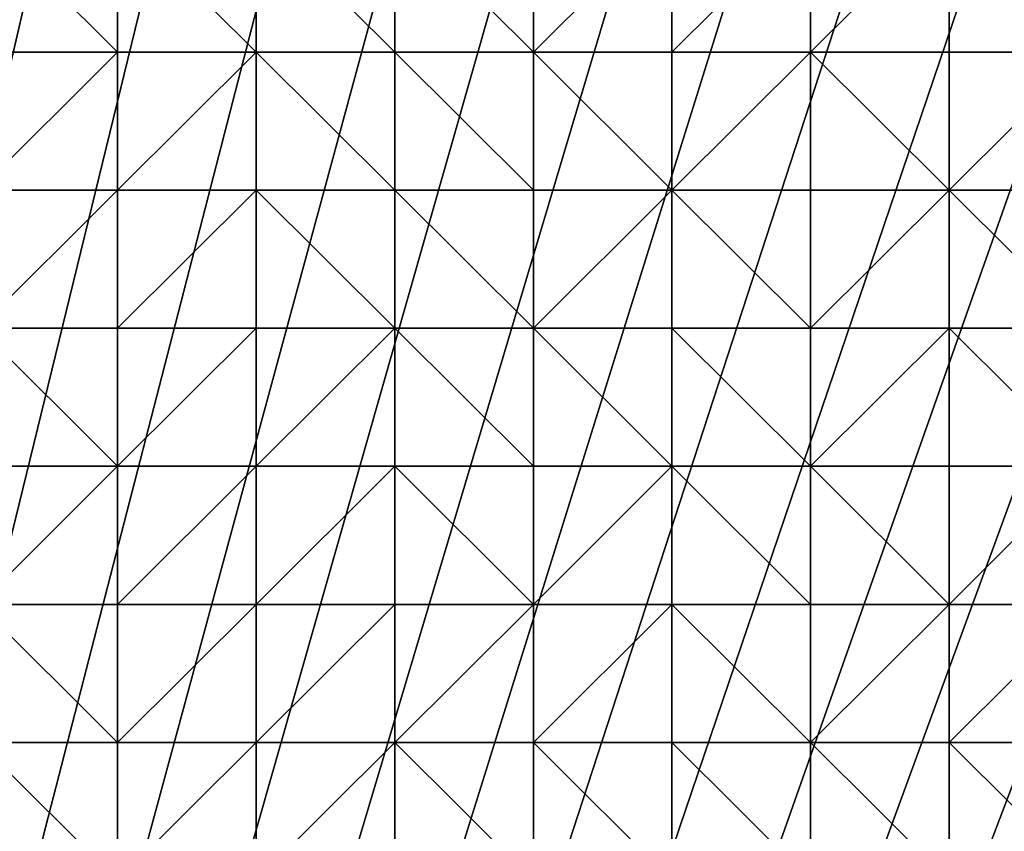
# Model space of a CAD drawing. Header units: metres. Extents: x 58 to 227, y 40 to 252.
# Tile 50 of 78: x 102 to 122, y 201 to 218. Entities that reach past the tile are written whole.
import ezdxf

# ---------------------------------------------------------------- set-up
doc = ezdxf.new("R2010")
doc.units = ezdxf.units.M
doc.header["$MEASUREMENT"] = 0
doc.layers.add('3D_TERRAIN_MODEL', color=18, linetype='CONTINUOUS')

# ---------------------------------------------------------------- blocks, each defined once
blk = doc.blocks.new('WALL_2')
at = {"layer": '3D_TERRAIN_MODEL', "color": 0, "linetype": 'ByBlock'}
mesh = blk.add_polyface(dxfattribs=at)
corners = [(84.062539, 251.568912, -5.557653), (86.931116, 251.568912, -5.557653), (61.113923, 40.187512, -5.557653), (89.799693, 251.568912, -5.557653), (92.66827, 251.568912, -5.557653), (95.536847, 251.568912, -5.557653), (98.405424, 251.568912, -5.557653), (101.274001, 251.568912, -5.557653), (104.142577, 251.568912, -5.557653), (107.011154, 251.568912, -5.557653), (109.879731, 251.568912, -5.557653), (112.748308, 251.568912, -5.557653), (115.616885, 251.568912, -5.557653), (118.485462, 251.568912, -5.557653), (121.354039, 251.568912, -5.557653), (124.222616, 251.568912, -5.557653), (127.091193, 251.568912, -5.557653), (129.95977, 251.568912, -5.557653), (132.828347, 251.568912, -5.557653), (135.696924, 251.568912, -5.557653), (138.565501, 251.568912, -5.557653), (141.434078, 251.568912, -5.557653), (144.302655, 251.568912, -5.557653), (147.171232, 251.568912, -5.557653), (150.039809, 251.568912, -5.557653), (152.908386, 251.568912, -5.557653), (155.776963, 251.568912, -5.557653), (158.64554, 251.568912, -5.557653), (161.514117, 251.568912, -5.557653), (164.382694, 251.568912, -5.557653), (167.251271, 251.568912, -5.557653), (170.119848, 251.568912, -5.557653), (172.988425, 251.568912, -5.557653), (175.857002, 251.568912, -5.557653), (178.725579, 251.568912, -5.557653)]
mesh.append_faces([[corners[k] for k in face] for face in [(0, 1, 2), (1, 3, 2), (3, 4, 2), (4, 5, 2), (5, 6, 2), (6, 7, 2), (7, 8, 2), (8, 9, 2), (9, 10, 2), (10, 11, 2), (11, 12, 2), (12, 13, 2), (13, 14, 2), (14, 15, 2), (15, 16, 2), (16, 17, 2), (17, 18, 2), (18, 19, 2), (19, 20, 2), (20, 21, 2), (21, 22, 2), (22, 23, 2), (23, 24, 2), (24, 25, 2), (25, 26, 2), (26, 27, 2), (27, 28, 2), (28, 29, 2), (29, 30, 2), (30, 31, 2), (31, 32, 2), (32, 33, 2), (33, 34, 2)]], dxfattribs={"vtx1": -1, "vtx2": -1, "color": 0})
mesh = blk.add_polyface(dxfattribs=at)
corners = [(178.725579, 251.568912, -5.557653), (181.594156, 251.568912, -5.557653), (61.113923, 40.187512, -5.557653), (184.462733, 251.568912, -5.557653), (187.331309, 251.568912, -5.557653), (190.199886, 251.568912, -5.557653), (193.068463, 251.568912, -5.557653), (195.93704, 251.568912, -5.557653), (198.805617, 251.568912, -5.557653), (201.674194, 251.568912, -5.557653), (204.542771, 251.568912, -5.557653), (207.411348, 251.568912, -5.557653), (210.279925, 251.568912, -5.557653), (213.148502, 251.568912, -5.557653), (216.017079, 251.568912, -5.557653), (218.885656, 251.568912, -5.557653), (221.754233, 251.568912, -5.557653), (224.62281, 251.568912, -5.557653), (227.420927, 251.568912, -5.557653), (227.069402, 248.780962, -5.557653), (226.708994, 245.922553, -5.557653), (226.348586, 243.064143, -5.557653), (225.988178, 240.205733, -5.557653), (225.62777, 237.347324, -5.557653), (225.267362, 234.488914, -5.557653), (224.906953, 231.630504, -5.557653), (224.62281, 229.376953, -5.557653), (224.546545, 228.772094, -5.557653), (224.186137, 225.913685, -5.557653), (223.825729, 223.055275, -5.557653), (223.465321, 220.196865, -5.557653), (223.104912, 217.338455, -5.557653), (222.744504, 214.480046, -5.557653), (222.384096, 211.621636, -5.557653), (222.023688, 208.763226, -5.557653)]
mesh.append_faces([[corners[k] for k in face] for face in [(0, 1, 2), (1, 3, 2), (3, 4, 2), (4, 5, 2), (5, 6, 2), (6, 7, 2), (7, 8, 2), (8, 9, 2), (9, 10, 2), (10, 11, 2), (11, 12, 2), (12, 13, 2), (13, 14, 2), (14, 15, 2), (15, 16, 2), (16, 17, 2), (17, 18, 2), (18, 19, 2), (19, 20, 2), (20, 21, 2), (21, 22, 2), (22, 23, 2), (23, 24, 2), (24, 25, 2), (25, 26, 2), (26, 27, 2), (27, 28, 2), (28, 29, 2), (29, 30, 2), (30, 31, 2), (31, 32, 2), (32, 33, 2), (33, 34, 2)]], dxfattribs={"vtx1": -1, "vtx2": -1, "color": 0})
mesh = blk.add_polyface(dxfattribs=at)
corners = [(222.023688, 208.763226, -5.557653), (221.754233, 206.62617, -5.557653), (61.113923, 40.187512, -5.557653), (221.66328, 205.904816, -5.557653), (221.302872, 203.046407, -5.557653), (220.942463, 200.187997, -5.557653), (220.582055, 197.329587, -5.557653), (220.221647, 194.471177, -5.557653), (219.861239, 191.612768, -5.557653), (219.500831, 188.754358, -5.557653), (219.140422, 185.895948, -5.557653), (218.885656, 183.875388, -5.557653), (218.780014, 183.037538, -5.557653), (218.419606, 180.179129, -5.557653), (218.059198, 177.320719, -5.557653), (217.69879, 174.462309, -5.557653), (217.338381, 171.603899, -5.557653), (216.977973, 168.74549, -5.557653), (216.617565, 165.88708, -5.557653), (216.257157, 163.02867, -5.557653), (216.017079, 161.124605, -5.557653), (215.896749, 160.17026, -5.557653), (215.536341, 157.311851, -5.557653), (215.175932, 154.453441, -5.557653), (214.815524, 151.595031, -5.557653), (214.455116, 148.736621, -5.557653), (214.094708, 145.878212, -5.557653), (213.7343, 143.019802, -5.557653), (213.373891, 140.161392, -5.557653), (213.148502, 138.373822, -5.557653), (213.013483, 137.302983, -5.557653), (212.653075, 134.444573, -5.557653), (212.292667, 131.586163, -5.557653), (211.932259, 128.727753, -5.557653), (211.571851, 125.869344, -5.557653)]
mesh.append_faces([[corners[k] for k in face] for face in [(0, 1, 2), (1, 3, 2), (3, 4, 2), (4, 5, 2), (5, 6, 2), (6, 7, 2), (7, 8, 2), (8, 9, 2), (9, 10, 2), (10, 11, 2), (11, 12, 2), (12, 13, 2), (13, 14, 2), (14, 15, 2), (15, 16, 2), (16, 17, 2), (17, 18, 2), (18, 19, 2), (19, 20, 2), (20, 21, 2), (21, 22, 2), (22, 23, 2), (23, 24, 2), (24, 25, 2), (25, 26, 2), (26, 27, 2), (27, 28, 2), (28, 29, 2), (29, 30, 2), (30, 31, 2), (31, 32, 2), (32, 33, 2), (33, 34, 2)]], dxfattribs={"vtx1": -1, "vtx2": -1, "color": 0})
blk = doc.blocks.new('SURFACE')
at = {"layer": '3D_TERRAIN_MODEL', "color": 0, "linetype": 'ByBlock'}
for p, q in [((104.142577, 220.196865, 45.940031), (104.142577, 217.338455, 45.44105)), ((104.142577, 220.196865, 45.940031), (104.142577, 217.338455, 45.44105)), ((107.011154, 220.196865, 46.39657), (107.011154, 217.338455, 45.989755)), ((107.011154, 220.196865, 46.39657), (107.011154, 217.338455, 45.989755)), ((109.879731, 220.196865, 46.795052), (109.879731, 217.338455, 46.406246)), ((109.879731, 220.196865, 46.795052), (109.879731, 217.338455, 46.406246)), ((112.748308, 220.196865, 47.222052), (112.748308, 217.338455, 46.829432)), ((112.748308, 220.196865, 47.222052), (112.748308, 217.338455, 46.829432)), ((115.616885, 220.196865, 47.659953), (115.616885, 217.338455, 47.301558)), ((115.616885, 220.196865, 47.659953), (115.616885, 217.338455, 47.301558)), ((118.485462, 220.196865, 48.173681), (118.485462, 217.338455, 47.847384)), ((118.485462, 220.196865, 48.173681), (118.485462, 217.338455, 47.847384)), ((121.354039, 220.196865, 48.602657), (121.354039, 217.338455, 48.2297)), ((121.354039, 220.196865, 48.602657), (121.354039, 217.338455, 48.2297)), ((101.274001, 217.338455, 44.962244), (104.142577, 217.338455, 45.44105)), ((101.274001, 217.338455, 44.962244), (104.142577, 217.338455, 45.44105)), ((104.142577, 217.338455, 45.44105), (104.142577, 214.480046, 44.960755)), ((104.142577, 217.338455, 45.44105), (104.142577, 214.480046, 44.960755)), ((104.142577, 217.338455, 45.44105), (107.011154, 217.338455, 45.989755)), ((104.142577, 217.338455, 45.44105), (107.011154, 217.338455, 45.989755)), ((107.011154, 217.338455, 45.989755), (107.011154, 214.480046, 45.452579)), ((107.011154, 217.338455, 45.989755), (107.011154, 214.480046, 45.452579)), ((107.011154, 217.338455, 45.989755), (109.879731, 217.338455, 46.406246)), ((107.011154, 217.338455, 45.989755), (109.879731, 217.338455, 46.406246)), ((109.879731, 217.338455, 46.406246), (109.879731, 214.480046, 45.960123)), ((109.879731, 217.338455, 46.406246), (109.879731, 214.480046, 45.960123)), ((109.879731, 217.338455, 46.406246), (112.748308, 217.338455, 46.829432)), ((109.879731, 217.338455, 46.406246), (112.748308, 217.338455, 46.829432)), ((112.748308, 217.338455, 46.829432), (112.748308, 214.480046, 46.433829)), ((112.748308, 217.338455, 46.829432), (112.748308, 214.480046, 46.433829)), ((112.748308, 217.338455, 46.829432), (115.616885, 217.338455, 47.301558)), ((112.748308, 217.338455, 46.829432), (115.616885, 217.338455, 47.301558)), ((115.616885, 217.338455, 47.301558), (115.616885, 214.480046, 46.918326)), ((115.616885, 217.338455, 47.301558), (115.616885, 214.480046, 46.918326)), ((115.616885, 217.338455, 47.301558), (118.485462, 217.338455, 47.847384)), ((115.616885, 217.338455, 47.301558), (118.485462, 217.338455, 47.847384)), ((118.485462, 217.338455, 47.847384), (118.485462, 214.480046, 47.35748)), ((118.485462, 217.338455, 47.847384), (118.485462, 214.480046, 47.35748)), ((118.485462, 217.338455, 47.847384), (121.354039, 217.338455, 48.2297)), ((118.485462, 217.338455, 47.847384), (121.354039, 217.338455, 48.2297)), ((121.354039, 217.338455, 48.2297), (121.354039, 214.480046, 47.823417)), ((121.354039, 217.338455, 48.2297), (121.354039, 214.480046, 47.823417)), ((121.354039, 217.338455, 48.2297), (124.222616, 217.338455, 48.627857)), ((121.354039, 217.338455, 48.2297), (124.222616, 217.338455, 48.627857)), ((101.274001, 214.480046, 44.435309), (104.142577, 214.480046, 44.960755)), ((101.274001, 214.480046, 44.435309), (104.142577, 214.480046, 44.960755)), ((104.142577, 214.480046, 44.960755), (104.142577, 211.621636, 44.314708)), ((104.142577, 214.480046, 44.960755), (104.142577, 211.621636, 44.314708)), ((104.142577, 214.480046, 44.960755), (107.011154, 214.480046, 45.452579)), ((104.142577, 214.480046, 44.960755), (107.011154, 214.480046, 45.452579)), ((107.011154, 214.480046, 45.452579), (107.011154, 211.621636, 44.844217)), ((107.011154, 214.480046, 45.452579), (107.011154, 211.621636, 44.844217)), ((107.011154, 214.480046, 45.452579), (109.879731, 214.480046, 45.960123)), ((107.011154, 214.480046, 45.452579), (109.879731, 214.480046, 45.960123)), ((109.879731, 214.480046, 45.960123), (109.879731, 211.621636, 45.358038)), ((109.879731, 214.480046, 45.960123), (109.879731, 211.621636, 45.358038)), ((109.879731, 214.480046, 45.960123), (112.748308, 214.480046, 46.433829)), ((109.879731, 214.480046, 45.960123), (112.748308, 214.480046, 46.433829)), ((112.748308, 214.480046, 46.433829), (112.748308, 211.621636, 45.850929)), ((112.748308, 214.480046, 46.433829), (112.748308, 211.621636, 45.850929)), ((112.748308, 214.480046, 46.433829), (115.616885, 214.480046, 46.918326)), ((112.748308, 214.480046, 46.433829), (115.616885, 214.480046, 46.918326)), ((115.616885, 214.480046, 46.918326), (115.616885, 211.621636, 46.318231)), ((115.616885, 214.480046, 46.918326), (115.616885, 211.621636, 46.318231)), ((115.616885, 214.480046, 46.918326), (118.485462, 214.480046, 47.35748)), ((115.616885, 214.480046, 46.918326), (118.485462, 214.480046, 47.35748)), ((118.485462, 214.480046, 47.35748), (118.485462, 211.621636, 46.762595)), ((118.485462, 214.480046, 47.35748), (118.485462, 211.621636, 46.762595)), ((118.485462, 214.480046, 47.35748), (121.354039, 214.480046, 47.823417)), ((118.485462, 214.480046, 47.35748), (121.354039, 214.480046, 47.823417)), ((121.354039, 214.480046, 47.823417), (121.354039, 211.621636, 47.328089)), ((121.354039, 214.480046, 47.823417), (121.354039, 211.621636, 47.328089)), ((121.354039, 214.480046, 47.823417), (124.222616, 214.480046, 48.247566)), ((121.354039, 214.480046, 47.823417), (124.222616, 214.480046, 48.247566)), ((101.274001, 211.621636, 43.862031), (104.142577, 211.621636, 44.314708)), ((101.274001, 211.621636, 43.862031), (104.142577, 211.621636, 44.314708)), ((104.142577, 211.621636, 44.314708), (104.142577, 208.763226, 43.655153)), ((104.142577, 211.621636, 44.314708), (104.142577, 208.763226, 43.655153)), ((104.142577, 211.621636, 44.314708), (107.011154, 211.621636, 44.844217)), ((104.142577, 211.621636, 44.314708), (107.011154, 211.621636, 44.844217)), ((107.011154, 211.621636, 44.844217), (107.011154, 208.763226, 44.294116)), ((107.011154, 211.621636, 44.844217), (107.011154, 208.763226, 44.294116)), ((107.011154, 211.621636, 44.844217), (109.879731, 211.621636, 45.358038)), ((107.011154, 211.621636, 44.844217), (109.879731, 211.621636, 45.358038)), ((109.879731, 211.621636, 45.358038), (109.879731, 208.763226, 44.810412)), ((109.879731, 211.621636, 45.358038), (109.879731, 208.763226, 44.810412)), ((109.879731, 211.621636, 45.358038), (112.748308, 211.621636, 45.850929)), ((109.879731, 211.621636, 45.358038), (112.748308, 211.621636, 45.850929)), ((112.748308, 211.621636, 45.850929), (112.748308, 208.763226, 45.26255)), ((112.748308, 211.621636, 45.850929), (112.748308, 208.763226, 45.26255)), ((112.748308, 211.621636, 45.850929), (115.616885, 211.621636, 46.318231)), ((112.748308, 211.621636, 45.850929), (115.616885, 211.621636, 46.318231)), ((115.616885, 211.621636, 46.318231), (115.616885, 208.763226, 45.7143)), ((115.616885, 211.621636, 46.318231), (115.616885, 208.763226, 45.7143)), ((115.616885, 211.621636, 46.318231), (118.485462, 211.621636, 46.762595)), ((115.616885, 211.621636, 46.318231), (118.485462, 211.621636, 46.762595)), ((118.485462, 211.621636, 46.762595), (118.485462, 208.763226, 46.227695)), ((118.485462, 211.621636, 46.762595), (118.485462, 208.763226, 46.227695)), ((118.485462, 211.621636, 46.762595), (121.354039, 211.621636, 47.328089)), ((118.485462, 211.621636, 46.762595), (121.354039, 211.621636, 47.328089)), ((121.354039, 211.621636, 47.328089), (121.354039, 208.763226, 46.772247)), ((121.354039, 211.621636, 47.328089), (121.354039, 208.763226, 46.772247)), ((121.354039, 211.621636, 47.328089), (124.222616, 211.621636, 47.728916)), ((121.354039, 211.621636, 47.328089), (124.222616, 211.621636, 47.728916)), ((101.274001, 208.763226, 43.244532), (104.142577, 208.763226, 43.655153)), ((101.274001, 208.763226, 43.244532), (104.142577, 208.763226, 43.655153)), ((104.142577, 208.763226, 43.655153), (104.142577, 205.904816, 43.096245)), ((104.142577, 208.763226, 43.655153), (104.142577, 205.904816, 43.096245)), ((104.142577, 208.763226, 43.655153), (107.011154, 208.763226, 44.294116)), ((104.142577, 208.763226, 43.655153), (107.011154, 208.763226, 44.294116)), ((107.011154, 208.763226, 44.294116), (107.011154, 205.904816, 43.711112)), ((107.011154, 208.763226, 44.294116), (107.011154, 205.904816, 43.711112)), ((107.011154, 208.763226, 44.294116), (109.879731, 208.763226, 44.810412)), ((107.011154, 208.763226, 44.294116), (109.879731, 208.763226, 44.810412)), ((109.879731, 208.763226, 44.810412), (109.879731, 205.904816, 44.066256)), ((109.879731, 208.763226, 44.810412), (109.879731, 205.904816, 44.066256)), ((109.879731, 208.763226, 44.810412), (112.748308, 208.763226, 45.26255)), ((109.879731, 208.763226, 44.810412), (112.748308, 208.763226, 45.26255)), ((112.748308, 208.763226, 45.26255), (112.748308, 205.904816, 44.453865)), ((112.748308, 208.763226, 45.26255), (112.748308, 205.904816, 44.453865)), ((112.748308, 208.763226, 45.26255), (115.616885, 208.763226, 45.7143)), ((112.748308, 208.763226, 45.26255), (115.616885, 208.763226, 45.7143)), ((115.616885, 208.763226, 45.7143), (115.616885, 205.904816, 45.120271)), ((115.616885, 208.763226, 45.7143), (115.616885, 205.904816, 45.120271)), ((115.616885, 208.763226, 45.7143), (118.485462, 208.763226, 46.227695)), ((115.616885, 208.763226, 45.7143), (118.485462, 208.763226, 46.227695)), ((118.485462, 208.763226, 46.227695), (118.485462, 205.904816, 45.652108)), ((118.485462, 208.763226, 46.227695), (118.485462, 205.904816, 45.652108)), ((118.485462, 208.763226, 46.227695), (121.354039, 208.763226, 46.772247)), ((118.485462, 208.763226, 46.227695), (121.354039, 208.763226, 46.772247)), ((121.354039, 208.763226, 46.772247), (121.354039, 205.904816, 46.147088)), ((121.354039, 208.763226, 46.772247), (121.354039, 205.904816, 46.147088)), ((121.354039, 208.763226, 46.772247), (124.222616, 208.763226, 47.178094)), ((121.354039, 208.763226, 46.772247), (124.222616, 208.763226, 47.178094)), ((101.274001, 205.904816, 42.589716), (104.142577, 205.904816, 43.096245)), ((101.274001, 205.904816, 42.589716), (104.142577, 205.904816, 43.096245)), ((104.142577, 205.904816, 43.096245), (104.142577, 203.046407, 42.316828)), ((104.142577, 205.904816, 43.096245), (104.142577, 203.046407, 42.316828)), ((104.142577, 205.904816, 43.096245), (107.011154, 205.904816, 43.711112)), ((104.142577, 205.904816, 43.096245), (107.011154, 205.904816, 43.711112)), ((107.011154, 205.904816, 43.711112), (107.011154, 203.046407, 42.812486)), ((107.011154, 205.904816, 43.711112), (107.011154, 203.046407, 42.812486)), ((107.011154, 205.904816, 43.711112), (109.879731, 205.904816, 44.066256)), ((107.011154, 205.904816, 43.711112), (109.879731, 205.904816, 44.066256)), ((109.879731, 205.904816, 44.066256), (109.879731, 203.046407, 43.150305)), ((109.879731, 205.904816, 44.066256), (109.879731, 203.046407, 43.150305)), ((109.879731, 205.904816, 44.066256), (112.748308, 205.904816, 44.453865)), ((109.879731, 205.904816, 44.066256), (112.748308, 205.904816, 44.453865)), ((112.748308, 205.904816, 44.453865), (112.748308, 203.046407, 43.539355)), ((112.748308, 205.904816, 44.453865), (112.748308, 203.046407, 43.539355)), ((112.748308, 205.904816, 44.453865), (115.616885, 205.904816, 45.120271)), ((112.748308, 205.904816, 44.453865), (115.616885, 205.904816, 45.120271)), ((115.616885, 205.904816, 45.120271), (115.616885, 203.046407, 44.146572)), ((115.616885, 205.904816, 45.120271), (115.616885, 203.046407, 44.146572)), ((115.616885, 205.904816, 45.120271), (118.485462, 205.904816, 45.652108)), ((115.616885, 205.904816, 45.120271), (118.485462, 205.904816, 45.652108)), ((118.485462, 205.904816, 45.652108), (118.485462, 203.046407, 44.915761)), ((118.485462, 205.904816, 45.652108), (118.485462, 203.046407, 44.915761)), ((118.485462, 205.904816, 45.652108), (121.354039, 205.904816, 46.147088)), ((118.485462, 205.904816, 45.652108), (121.354039, 205.904816, 46.147088)), ((121.354039, 205.904816, 46.147088), (121.354039, 203.046407, 45.587652)), ((121.354039, 205.904816, 46.147088), (121.354039, 203.046407, 45.587652)), ((121.354039, 205.904816, 46.147088), (124.222616, 205.904816, 46.687044)), ((121.354039, 205.904816, 46.147088), (124.222616, 205.904816, 46.687044)), ((101.274001, 203.046407, 41.852651), (104.142577, 203.046407, 42.316828)), ((101.274001, 203.046407, 41.852651), (104.142577, 203.046407, 42.316828)), ((104.142577, 203.046407, 42.316828), (104.142577, 200.187997, 41.434836)), ((104.142577, 203.046407, 42.316828), (104.142577, 200.187997, 41.434836)), ((104.142577, 203.046407, 42.316828), (107.011154, 203.046407, 42.812486)), ((104.142577, 203.046407, 42.316828), (107.011154, 203.046407, 42.812486)), ((107.011154, 203.046407, 42.812486), (107.011154, 200.187997, 41.785846)), ((107.011154, 203.046407, 42.812486), (107.011154, 200.187997, 41.785846)), ((107.011154, 203.046407, 42.812486), (109.879731, 203.046407, 43.150305)), ((107.011154, 203.046407, 42.812486), (109.879731, 203.046407, 43.150305)), ((109.879731, 203.046407, 43.150305), (109.879731, 200.187997, 42.025206)), ((109.879731, 203.046407, 43.150305), (109.879731, 200.187997, 42.025206)), ((109.879731, 203.046407, 43.150305), (112.748308, 203.046407, 43.539355)), ((109.879731, 203.046407, 43.150305), (112.748308, 203.046407, 43.539355)), ((112.748308, 203.046407, 43.539355), (112.748308, 200.187997, 42.259128)), ((112.748308, 203.046407, 43.539355), (112.748308, 200.187997, 42.259128)), ((112.748308, 203.046407, 43.539355), (115.616885, 203.046407, 44.146572)), ((112.748308, 203.046407, 43.539355), (115.616885, 203.046407, 44.146572)), ((115.616885, 203.046407, 44.146572), (115.616885, 200.187997, 42.794445)), ((115.616885, 203.046407, 44.146572), (115.616885, 200.187997, 42.794445)), ((115.616885, 203.046407, 44.146572), (118.485462, 203.046407, 44.915761)), ((115.616885, 203.046407, 44.146572), (118.485462, 203.046407, 44.915761)), ((118.485462, 203.046407, 44.915761), (118.485462, 200.187997, 43.591344)), ((118.485462, 203.046407, 44.915761), (118.485462, 200.187997, 43.591344)), ((118.485462, 203.046407, 44.915761), (121.354039, 203.046407, 45.587652)), ((118.485462, 203.046407, 44.915761), (121.354039, 203.046407, 45.587652)), ((121.354039, 203.046407, 45.587652), (121.354039, 200.187997, 44.743748)), ((121.354039, 203.046407, 45.587652), (121.354039, 200.187997, 44.743748)), ((121.354039, 203.046407, 45.587652), (124.222616, 203.046407, 45.87584)), ((121.354039, 203.046407, 45.587652), (124.222616, 203.046407, 45.87584))]:
    blk.add_line(p, q, dxfattribs=at)
mesh = blk.add_polyface(dxfattribs=at)
corners = [(101.274001, 217.338455, 44.962244), (98.405424, 217.338455, 44.453282), (101.274001, 214.480046, 44.435309), (101.274001, 220.196865, 45.464024), (98.405424, 220.196865, 44.976796), (101.274001, 223.055275, 45.885169), (98.405424, 223.055275, 45.384019), (101.274001, 225.913685, 46.253618), (98.405424, 225.913685, 45.732526), (101.274001, 228.772094, 46.561808), (101.274001, 211.621636, 43.862031), (104.142577, 214.480046, 44.960755), (104.142577, 217.338455, 45.44105), (104.142577, 220.196865, 45.940031), (104.142577, 223.055275, 46.367842), (104.142577, 225.913685, 46.75387), (104.142577, 228.772094, 47.103289), (104.142577, 211.621636, 44.314708), (107.011154, 214.480046, 45.452579), (107.011154, 217.338455, 45.989755), (107.011154, 220.196865, 46.39657), (107.011154, 223.055275, 46.792932), (107.011154, 225.913685, 47.17941), (109.879731, 214.480046, 45.960123), (109.879731, 211.621636, 45.358038), (109.879731, 217.338455, 46.406246), (109.879731, 220.196865, 46.795052), (109.879731, 223.055275, 47.171165), (109.879731, 225.913685, 47.497144), (112.748308, 214.480046, 46.433829), (112.748308, 211.621636, 45.850929), (112.748308, 217.338455, 46.829432), (112.748308, 220.196865, 47.222052), (112.748308, 223.055275, 47.670991), (112.748308, 225.913685, 47.903172), (115.616885, 214.480046, 46.918326), (115.616885, 217.338455, 47.301558), (115.616885, 220.196865, 47.659953), (115.616885, 223.055275, 48.052616), (115.616885, 225.913685, 48.393555), (118.485462, 214.480046, 47.35748), (118.485462, 211.621636, 46.762595), (118.485462, 217.338455, 47.847384), (118.485462, 220.196865, 48.173681), (118.485462, 223.055275, 48.528961), (118.485462, 225.913685, 48.867528), (121.354039, 214.480046, 47.823417), (121.354039, 220.196865, 48.602657)]
mesh.append_faces([[corners[k] for k in face] for face in [(0, 1, 2), (3, 4, 0), (4, 3, 5), (6, 5, 7), (8, 7, 9), (2, 10, 11), (2, 11, 12), (0, 2, 12), (3, 0, 12), (13, 3, 12), (3, 13, 14), (5, 3, 14), (5, 14, 15), (7, 5, 15), (7, 15, 16), (11, 17, 18), (11, 18, 19), (12, 11, 19), (13, 12, 19), (20, 13, 19), (13, 20, 21), (14, 13, 21), (14, 21, 22), (15, 14, 22), (23, 18, 24), (19, 18, 23), (25, 19, 23), (20, 19, 25), (26, 20, 25), (20, 26, 27), (21, 20, 27), (21, 27, 28), (22, 21, 28), (29, 23, 30), (25, 23, 29), (31, 25, 29), (26, 25, 31), (32, 26, 31), (27, 26, 32), (33, 27, 32), (27, 33, 34), (28, 27, 34), (29, 30, 35), (31, 29, 35), (36, 31, 35), (31, 36, 37), (32, 31, 37), (32, 37, 38), (33, 32, 38), (33, 38, 39), (34, 33, 39), (40, 35, 41), (35, 40, 42), (36, 35, 42), (36, 42, 43), (37, 36, 43), (37, 43, 44), (38, 37, 44), (38, 44, 45), (39, 38, 45), (40, 41, 46), (42, 40, 46), (43, 42, 47), (44, 43, 47)]], dxfattribs={"vtx0": -1, "vtx1": -1, "vtx2": -1, "color": 0})
mesh = blk.add_polyface(dxfattribs=at)
corners = [(121.354039, 217.338455, 48.2297), (118.485462, 217.338455, 47.847384), (121.354039, 214.480046, 47.823417), (121.354039, 220.196865, 48.602657), (121.354039, 223.055275, 48.957769), (118.485462, 223.055275, 48.528961), (118.485462, 225.913685, 48.867528), (121.354039, 225.913685, 49.348382), (124.222616, 214.480046, 48.247566), (124.222616, 211.621636, 47.728916), (124.222616, 217.338455, 48.627857), (124.222616, 220.196865, 49.048276), (124.222616, 223.055275, 49.420725), (124.222616, 225.913685, 49.816267), (127.091193, 214.480046, 48.655728), (127.091193, 211.621636, 48.185607), (127.091193, 217.338455, 49.045493), (127.091193, 220.196865, 49.46485), (127.091193, 223.055275, 49.902287), (127.091193, 225.913685, 50.229761), (129.95977, 214.480046, 49.003321), (129.95977, 217.338455, 49.504916), (129.95977, 220.196865, 49.898075), (129.95977, 223.055275, 50.406681), (129.95977, 225.913685, 50.680461), (129.95977, 211.621636, 48.557743), (132.828347, 214.480046, 49.246584), (132.828347, 217.338455, 49.934743), (132.828347, 220.196865, 50.392207), (132.828347, 223.055275, 50.824432), (132.828347, 225.913685, 51.220949), (135.696924, 214.480046, 49.566476), (135.696924, 211.621636, 48.540676), (135.696924, 217.338455, 50.29704), (135.696924, 220.196865, 50.854979), (135.696924, 223.055275, 51.337864), (135.696924, 225.913685, 51.607234), (138.565501, 214.480046, 50.068357), (138.565501, 211.621636, 49.271146), (138.565501, 217.338455, 50.586447), (138.565501, 220.196865, 51.082182), (138.565501, 223.055275, 51.7229), (138.565501, 225.913685, 52.169919), (141.434078, 211.621636, 49.720285), (141.434078, 217.338455, 50.951638), (141.434078, 220.196865, 51.360403), (141.434078, 223.055275, 52.037731)]
mesh.append_faces([[corners[k] for k in face] for face in [(0, 1, 2), (1, 0, 3), (4, 5, 3), (6, 5, 4), (7, 6, 4), (8, 2, 9), (2, 8, 10), (0, 2, 10), (3, 0, 10), (11, 3, 10), (4, 3, 11), (12, 4, 11), (7, 4, 12), (13, 7, 12), (14, 8, 15), (8, 14, 16), (10, 8, 16), (10, 16, 17), (11, 10, 17), (11, 17, 18), (12, 11, 18), (12, 18, 19), (13, 12, 19), (14, 15, 20), (14, 20, 21), (16, 14, 21), (16, 21, 22), (17, 16, 22), (17, 22, 23), (18, 17, 23), (18, 23, 24), (19, 18, 24), (20, 25, 26), (20, 26, 27), (21, 20, 27), (21, 27, 28), (22, 21, 28), (22, 28, 29), (23, 22, 29), (23, 29, 30), (24, 23, 30), (31, 26, 32), (26, 31, 33), (27, 26, 33), (28, 27, 33), (34, 28, 33), (29, 28, 34), (35, 29, 34), (29, 35, 36), (30, 29, 36), (37, 31, 38), (31, 37, 39), (33, 31, 39), (34, 33, 39), (40, 34, 39), (34, 40, 41), (35, 34, 41), (35, 41, 42), (36, 35, 42), (37, 38, 43), (39, 37, 44), (40, 39, 45), (41, 40, 45), (42, 41, 46)]], dxfattribs={"vtx0": -1, "vtx1": -1, "vtx2": -1, "color": 0})
mesh = blk.add_polyface(dxfattribs=at)
corners = [(98.405424, 200.187997, 40.707128), (101.274001, 200.187997, 41.103859), (101.274001, 203.046407, 41.852651), (98.405424, 203.046407, 41.348781), (101.274001, 205.904816, 42.589716), (98.405424, 205.904816, 42.152303), (101.274001, 208.763226, 43.244532), (98.405424, 208.763226, 42.844085), (101.274001, 211.621636, 43.862031), (98.405424, 211.621636, 43.379369), (101.274001, 214.480046, 44.435309), (104.142577, 200.187997, 41.434836), (104.142577, 203.046407, 42.316828), (104.142577, 205.904816, 43.096245), (104.142577, 208.763226, 43.655153), (104.142577, 211.621636, 44.314708), (104.142577, 214.480046, 44.960755), (107.011154, 200.187997, 41.785846), (107.011154, 203.046407, 42.812486), (107.011154, 205.904816, 43.711112), (107.011154, 208.763226, 44.294116), (107.011154, 211.621636, 44.844217), (107.011154, 214.480046, 45.452579), (109.879731, 200.187997, 42.025206), (109.879731, 203.046407, 43.150305), (109.879731, 205.904816, 44.066256), (109.879731, 208.763226, 44.810412), (109.879731, 211.621636, 45.358038), (112.748308, 200.187997, 42.259128), (112.748308, 203.046407, 43.539355), (112.748308, 205.904816, 44.453865), (112.748308, 208.763226, 45.26255), (112.748308, 211.621636, 45.850929), (109.879731, 214.480046, 45.960123), (115.616885, 200.187997, 42.794445), (115.616885, 203.046407, 44.146572), (115.616885, 205.904816, 45.120271), (115.616885, 208.763226, 45.7143), (115.616885, 211.621636, 46.318231), (115.616885, 214.480046, 46.918326), (118.485462, 200.187997, 43.591344), (118.485462, 203.046407, 44.915761), (118.485462, 205.904816, 45.652108), (118.485462, 208.763226, 46.227695), (118.485462, 211.621636, 46.762595), (121.354039, 200.187997, 44.743748), (121.354039, 205.904816, 46.147088), (121.354039, 211.621636, 47.328089)]
mesh.append_faces([[corners[k] for k in face] for face in [(0, 1, 2), (3, 2, 4), (5, 4, 6), (7, 6, 8), (9, 8, 10), (2, 1, 11), (12, 2, 11), (4, 2, 12), (13, 4, 12), (4, 13, 14), (6, 4, 14), (8, 6, 14), (15, 8, 14), (8, 15, 16), (11, 17, 18), (12, 11, 18), (12, 18, 19), (13, 12, 19), (13, 19, 20), (14, 13, 20), (14, 20, 21), (15, 14, 21), (15, 21, 22), (17, 23, 24), (18, 17, 24), (18, 24, 25), (19, 18, 25), (19, 25, 26), (20, 19, 26), (20, 26, 27), (21, 20, 27), (22, 21, 27), (24, 23, 28), (29, 24, 28), (24, 29, 30), (25, 24, 30), (26, 25, 30), (31, 26, 30), (27, 26, 31), (32, 27, 31), (33, 27, 32), (29, 28, 34), (35, 29, 34), (29, 35, 36), (30, 29, 36), (30, 36, 37), (31, 30, 37), (32, 31, 37), (38, 32, 37), (32, 38, 39), (35, 34, 40), (41, 35, 40), (36, 35, 41), (42, 36, 41), (37, 36, 42), (43, 37, 42), (38, 37, 43), (44, 38, 43), (39, 38, 44), (41, 40, 45), (42, 41, 46), (43, 42, 46), (44, 43, 47)]], dxfattribs={"vtx0": -1, "vtx1": -1, "vtx2": -1, "color": 0})
mesh = blk.add_polyface(dxfattribs=at)
corners = [(121.354039, 203.046407, 45.587652), (118.485462, 203.046407, 44.915761), (121.354039, 200.187997, 44.743748), (121.354039, 205.904816, 46.147088), (121.354039, 208.763226, 46.772247), (118.485462, 208.763226, 46.227695), (121.354039, 211.621636, 47.328089), (118.485462, 211.621636, 46.762595), (121.354039, 214.480046, 47.823417), (124.222616, 200.187997, 45.283293), (124.222616, 203.046407, 45.87584), (124.222616, 205.904816, 46.687044), (124.222616, 208.763226, 47.178094), (124.222616, 211.621636, 47.728916), (127.091193, 200.187997, 44.118872), (127.091193, 203.046407, 45.974721), (127.091193, 205.904816, 47.176861), (127.091193, 208.763226, 47.795313), (127.091193, 211.621636, 48.185607), (124.222616, 214.480046, 48.247566), (129.95977, 200.187997, 42.716877), (129.95977, 203.046407, 45.895763), (129.95977, 205.904816, 45.94762), (129.95977, 208.763226, 47.561191), (129.95977, 211.621636, 48.557743), (129.95977, 214.480046, 49.003321), (132.828347, 200.187997, 44.639074), (132.828347, 203.046407, 45.655715), (132.828347, 205.904816, 44.671114), (132.828347, 208.763226, 46.828515), (132.828347, 211.621636, 48.321898), (132.828347, 214.480046, 49.246584), (135.696924, 200.187997, 46.076741), (135.696924, 203.046407, 46.680013), (135.696924, 205.904816, 46.585985), (135.696924, 208.763226, 47.42749), (135.696924, 211.621636, 48.540676), (138.565501, 200.187997, 46.520826), (138.565501, 203.046407, 47.376044), (138.565501, 205.904816, 48.116062), (138.565501, 208.763226, 48.649473), (138.565501, 211.621636, 49.271146), (135.696924, 214.480046, 49.566476), (141.434078, 200.187997, 46.577504), (141.434078, 203.046407, 47.443992), (141.434078, 208.763226, 49.003659)]
mesh.append_faces([[corners[k] for k in face] for face in [(0, 1, 2), (1, 0, 3), (4, 5, 3), (5, 4, 6), (7, 6, 8), (0, 2, 9), (10, 0, 9), (0, 10, 11), (3, 0, 11), (3, 11, 12), (4, 3, 12), (6, 4, 12), (13, 6, 12), (8, 6, 13), (10, 9, 14), (15, 10, 14), (10, 15, 16), (11, 10, 16), (11, 16, 17), (12, 11, 17), (12, 17, 18), (13, 12, 18), (19, 13, 18), (15, 14, 20), (21, 15, 20), (16, 15, 21), (22, 16, 21), (16, 22, 23), (17, 16, 23), (17, 23, 24), (18, 17, 24), (18, 24, 25), (20, 26, 27), (21, 20, 27), (21, 27, 28), (22, 21, 28), (23, 22, 28), (29, 23, 28), (23, 29, 30), (24, 23, 30), (24, 30, 31), (27, 26, 32), (33, 27, 32), (28, 27, 33), (34, 28, 33), (28, 34, 35), (29, 28, 35), (29, 35, 36), (30, 29, 36), (31, 30, 36), (32, 37, 38), (33, 32, 38), (33, 38, 39), (34, 33, 39), (35, 34, 39), (40, 35, 39), (36, 35, 40), (41, 36, 40), (42, 36, 41), (38, 37, 43), (39, 38, 44), (40, 39, 45), (41, 40, 45)]], dxfattribs={"vtx0": -1, "vtx1": -1, "vtx2": -1, "color": 0})

msp = doc.modelspace()

# ---------------------------------------------------------------- block references
at = {"layer": '3D_TERRAIN_MODEL', "color": 124, "linetype": 'Continuous'}
msp.add_blockref('WALL_2', (0, 0), dxfattribs=at)
at = {"layer": '3D_TERRAIN_MODEL', "color": 82, "linetype": 'Continuous'}
msp.add_blockref('SURFACE', (0, 0), dxfattribs=at)

doc.saveas('drawing.dxf')
